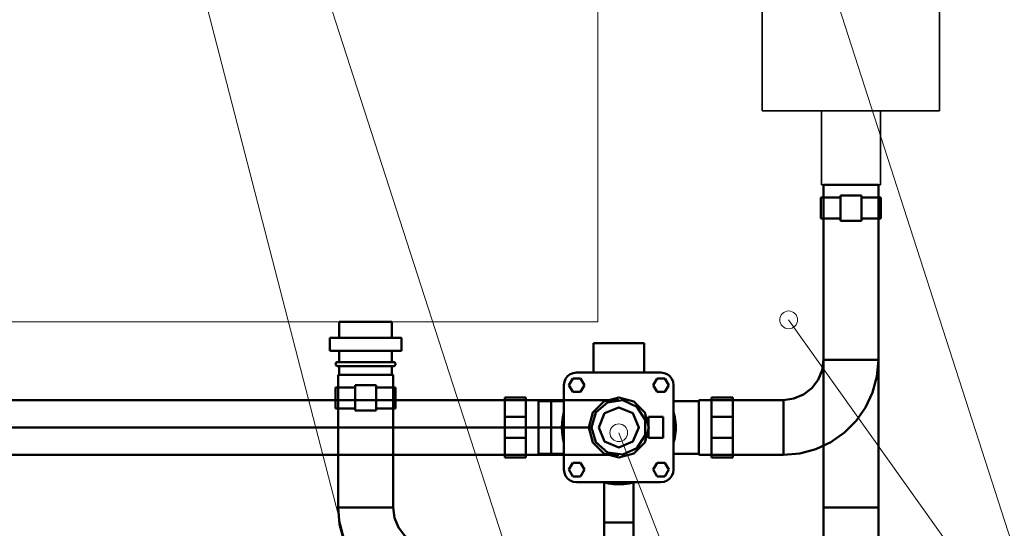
# Model space of a CAD drawing. Header units: millimetres. Extents: x 0 to 1340, y 0 to 800.
# Tile 5 of 100: x 214 to 292, y 187 to 227. Entities that reach past the tile are written whole.
import ezdxf

# ---------------------------------------------------------------- set-up
doc = ezdxf.new("R2010")
doc.units = ezdxf.units.MM
for name, color, linetype, lineweight, true_color in [('CONTEXT', 7, 'Continuous', 18, 0xa5a5a5), ('COOLANT', 7, 'Continuous', 50, 0x1e8c46), ('OUTLINE', 7, 'Continuous', 35, 0x141414), ('THIN', 7, 'Continuous', 13, 0x6e6e6e)]:
    doc.layers.add(name, color=color, linetype=linetype, lineweight=lineweight, true_color=true_color)

msp = doc.modelspace()

# ---------------------------------------------------------------- linework, layer by layer
at = {"layer": 'CONTEXT'}
for points in [[(260, 203.333), (260, 296.667)], [(183.333, 203.333), (260, 203.333)]]:
    msp.add_lwpolyline(points, dxfattribs=at)
at = {"layer": 'COOLANT'}
for points in [[(277.833, 188.667), (277.833, 214.167)], [(277.833, 214.167), (278.556, 214.167), (279.278, 214.167), (280, 214.167), (280.722, 214.167), (281.444, 214.167), (282.167, 214.167)], [(282.167, 214.167), (281.444, 214.167), (280.722, 214.167), (280, 214.167), (279.278, 214.167), (278.556, 214.167), (277.833, 214.167)], [(277.833, 214.167), (277.833, 200.333)], [(282.167, 188.667), (282.167, 214.167)], [(282.167, 214.167), (282.167, 200.333)], [(279.167, 213.167), (278.911, 213.167), (278.656, 213.167), (278.4, 213.167), (278.144, 213.167), (277.889, 213.167), (277.633, 213.167)], [(277.633, 213.167), (277.633, 211.5)], [(279.167, 211.333), (279.167, 213.333)], [(279.167, 213.333), (280.833, 213.333)], [(280.833, 211.333), (280.833, 213.333)], [(282.367, 213.167), (282.111, 213.167), (281.856, 213.167), (281.6, 213.167), (281.344, 213.167), (281.089, 213.167), (280.833, 213.167)], [(282.367, 213.167), (282.367, 211.5)], [(279.167, 211.5), (278.911, 211.5), (278.656, 211.5), (278.4, 211.5), (278.144, 211.5), (277.889, 211.5), (277.633, 211.5)], [(279.167, 211.333), (280.833, 211.333)], [(282.367, 211.5), (282.111, 211.5), (281.856, 211.5), (281.6, 211.5), (281.344, 211.5), (281.089, 211.5), (280.833, 211.5)], [(243.75, 203.333), (243.056, 203.333), (242.361, 203.333), (241.667, 203.333), (240.972, 203.333), (240.278, 203.333), (239.583, 203.333)], [(239.583, 203.333), (239.583, 202.083)], [(243.75, 203.333), (243.75, 202.083)], [(244.5, 202.083), (243.556, 202.083), (242.611, 202.083), (241.667, 202.083), (240.722, 202.083), (239.778, 202.083), (238.833, 202.083)], [(238.833, 202.083), (238.833, 201.042)], [(244.5, 202.083), (244.5, 201.042)], [(259.667, 199.333), (259.667, 201.667)], [(259.667, 201.667), (263.667, 201.667)], [(263.667, 199.333), (263.667, 201.667)], [(244.5, 201.042), (243.556, 201.042), (242.611, 201.042), (241.667, 201.042), (240.722, 201.042), (239.778, 201.042), (238.833, 201.042)], [(239.583, 201.042), (239.583, 200.167)], [(243.75, 201.042), (243.75, 200.167)], [(239.3, 200), (239.306, 200.043), (239.322, 200.083), (239.349, 200.118), (239.383, 200.144), (239.424, 200.161), (239.467, 200.167)], [(239.3, 200), (239.306, 199.957), (239.322, 199.917), (239.349, 199.882), (239.383, 199.856), (239.424, 199.839), (239.467, 199.833)], [(239.583, 200.167), (239.564, 200.167), (239.544, 200.167), (239.525, 200.167), (239.506, 200.167), (239.486, 200.167), (239.467, 200.167)], [(239.467, 200.167), (239.488, 200.165), (239.509, 200.161), (239.53, 200.154), (239.549, 200.145), (239.567, 200.133), (239.583, 200.119)], [(243.867, 200.167), (243.133, 200.167), (242.4, 200.167), (241.667, 200.167), (240.933, 200.167), (240.2, 200.167), (239.467, 200.167)], [(239.583, 199.881), (239.567, 199.867), (239.549, 199.855), (239.53, 199.846), (239.509, 199.839), (239.488, 199.835), (239.467, 199.833)], [(243.867, 200.167), (243.847, 200.167), (243.828, 200.167), (243.808, 200.167), (243.789, 200.167), (243.769, 200.167), (243.75, 200.167)], [(244.033, 200), (244.028, 200.043), (244.011, 200.083), (243.985, 200.118), (243.95, 200.144), (243.91, 200.161), (243.867, 200.167)], [(243.867, 199.833), (243.91, 199.839), (243.95, 199.856), (243.985, 199.882), (244.011, 199.917), (244.028, 199.957), (244.033, 200)], [(282.167, 200.333), (282.053, 199.031), (281.714, 197.768), (281.162, 196.583), (280.412, 195.512), (279.488, 194.588), (278.417, 193.838), (277.232, 193.286), (275.969, 192.947), (274.667, 192.833)], [(277.833, 200.333), (277.725, 199.514), (277.409, 198.75), (276.906, 198.094), (276.25, 197.591), (275.486, 197.275), (274.667, 197.167)], [(282.167, 200.333), (281.444, 200.333), (280.722, 200.333), (280, 200.333), (279.278, 200.333), (278.556, 200.333), (277.833, 200.333)], [(239.583, 199.833), (239.564, 199.833), (239.544, 199.833), (239.525, 199.833), (239.506, 199.833), (239.486, 199.833), (239.467, 199.833)], [(239.467, 199.833), (240.2, 199.833), (240.933, 199.833), (241.667, 199.833), (242.4, 199.833), (243.133, 199.833), (243.867, 199.833)], [(243.833, 199.167), (243.111, 199.167), (242.389, 199.167), (241.667, 199.167), (240.944, 199.167), (240.222, 199.167), (239.5, 199.167)], [(239.5, 199.167), (239.5, 188.667)], [(239.583, 199.833), (239.583, 199.167)], [(243.75, 199.167), (243.056, 199.167), (242.361, 199.167), (241.667, 199.167), (240.972, 199.167), (240.278, 199.167), (239.583, 199.167)], [(243.75, 199.833), (243.75, 199.167)], [(243.75, 199.833), (243.769, 199.833), (243.789, 199.833), (243.808, 199.833), (243.828, 199.833), (243.847, 199.833), (243.867, 199.833)], [(243.833, 199.167), (243.833, 188.667)], [(257.333, 198.333), (257.367, 198.592), (257.467, 198.833), (257.626, 199.04), (257.833, 199.199), (258.075, 199.299), (258.333, 199.333)], [(258.333, 199.333), (265, 199.333)], [(266, 198.333), (265.966, 198.592), (265.866, 198.833), (265.707, 199.04), (265.5, 199.199), (265.259, 199.299), (265, 199.333)], [(240.833, 196.333), (240.833, 198.333)], [(240.833, 198.333), (242.5, 198.333)], [(242.5, 196.333), (242.5, 198.333)], [(257.333, 191.667), (257.333, 198.333)], [(258.025, 198.867), (257.717, 198.333)], [(257.717, 198.333), (258.025, 197.8)], [(258.641, 198.867), (258.025, 198.867)], [(258.949, 198.333), (258.641, 198.867)], [(258.641, 197.8), (258.949, 198.333)], [(264.692, 198.867), (264.384, 198.333)], [(264.384, 198.333), (264.692, 197.8)], [(265.308, 198.867), (264.692, 198.867)], [(265.616, 198.333), (265.308, 198.867)], [(265.308, 197.8), (265.616, 198.333)], [(266, 191.667), (266, 198.333)], [(240.833, 198.167), (240.578, 198.167), (240.322, 198.167), (240.067, 198.167), (239.811, 198.167), (239.556, 198.167), (239.3, 198.167)], [(239.3, 198.167), (239.3, 196.5)], [(244.033, 198.167), (243.778, 198.167), (243.522, 198.167), (243.267, 198.167), (243.011, 198.167), (242.756, 198.167), (242.5, 198.167)], [(244.033, 198.167), (244.033, 196.5)], [(258.025, 197.8), (258.641, 197.8)], [(264.692, 197.8), (265.308, 197.8)], [(255.333, 197.167), (127, 197.167)], [(256.333, 197.167), (140.333, 197.167)], [(252.667, 195.833), (252.667, 196.089), (252.667, 196.344), (252.667, 196.6), (252.667, 196.856), (252.667, 197.111), (252.667, 197.367)], [(254.333, 197.367), (252.667, 197.367)], [(254.333, 195.833), (254.333, 196.089), (254.333, 196.344), (254.333, 196.6), (254.333, 196.856), (254.333, 197.111), (254.333, 197.367)], [(255.333, 192.833), (255.333, 193.556), (255.333, 194.278), (255.333, 195), (255.333, 195.722), (255.333, 196.444), (255.333, 197.167)], [(255.333, 192.917), (255.333, 193.611), (255.333, 194.306), (255.333, 195), (255.333, 195.694), (255.333, 196.389), (255.333, 197.083)], [(257.333, 197.083), (255.333, 197.083)], [(256.333, 197.167), (256.333, 196.806), (256.333, 196.444), (256.333, 196.083), (256.333, 195.722), (256.333, 195.361), (256.333, 195)], [(256.333, 197.167), (257.222, 197.167), (258.111, 197.167), (259, 197.167), (259.889, 197.167), (260.778, 197.167), (261.667, 197.167)], [(259.3, 195), (259.617, 196.183), (260.483, 197.05), (261.667, 197.367), (262.85, 197.05), (263.716, 196.183), (264.033, 195), (263.716, 193.817), (262.85, 192.95), (261.667, 192.633), (260.483, 192.95), (259.617, 193.817), (259.3, 195)], [(259.5, 195), (259.844, 196.171), (260.767, 196.971), (261.975, 197.145), (263.086, 196.637), (263.746, 195.61), (263.746, 194.39), (263.086, 193.363), (261.975, 192.855), (260.767, 193.029), (259.844, 193.829), (259.5, 195)], [(259.5, 195), (259.844, 196.171), (260.767, 196.971), (261.975, 197.145), (263.086, 196.637), (263.746, 195.61), (263.746, 194.39), (263.086, 193.363), (261.975, 192.855), (260.767, 193.029), (259.844, 193.829), (259.5, 195)], [(266, 197.083), (268, 197.083)], [(268, 192.833), (268, 193.556), (268, 194.278), (268, 195), (268, 195.722), (268, 196.444), (268, 197.167)], [(274.667, 197.167), (268, 197.167)], [(268, 197.083), (268, 196.736), (268, 196.389), (268, 196.042), (268, 195.694), (268, 195.347), (268, 195)], [(269, 197.367), (269, 197.111), (269, 196.856), (269, 196.6), (269, 196.344), (269, 196.089), (269, 195.833)], [(269, 197.367), (270.667, 197.367)], [(270.667, 197.367), (270.667, 197.111), (270.667, 196.856), (270.667, 196.6), (270.667, 196.344), (270.667, 196.089), (270.667, 195.833)], [(274.667, 197.167), (274.667, 196.444), (274.667, 195.722), (274.667, 195), (274.667, 194.278), (274.667, 193.556), (274.667, 192.833)], [(240.833, 196.5), (240.578, 196.5), (240.322, 196.5), (240.067, 196.5), (239.811, 196.5), (239.556, 196.5), (239.3, 196.5)], [(240.833, 196.333), (242.5, 196.333)], [(244.033, 196.5), (243.778, 196.5), (243.522, 196.5), (243.267, 196.5), (243.011, 196.5), (242.756, 196.5), (242.5, 196.5)], [(257.333, 196.213), (257.241, 195.815), (257.185, 195.409), (257.167, 195), (257.185, 194.591), (257.241, 194.185), (257.333, 193.787)], [(260.083, 195), (260.547, 196.12), (261.667, 196.583), (262.786, 196.12), (263.25, 195), (262.786, 193.88), (261.667, 193.417), (260.547, 193.88), (260.083, 195)], [(266.167, 195), (266.162, 195.205), (266.148, 195.409), (266.125, 195.612), (266.092, 195.815), (266.051, 196.015), (266, 196.213)], [(252.667, 194.167), (252.667, 195.833)], [(252.667, 195.833), (254.333, 195.833)], [(254.333, 194.167), (254.333, 195.833)], [(264, 194.167), (264, 195.833)], [(264, 195.833), (265.167, 195.833)], [(265.167, 194.167), (265.167, 195.833)], [(269, 194.167), (269, 195.833)], [(269, 195.833), (270.667, 195.833)], [(270.667, 194.167), (270.667, 195.833)], [(256.333, 195), (140.333, 195)], [(259.5, 195), (258.972, 195), (258.444, 195), (257.917, 195), (257.389, 195), (256.861, 195), (256.333, 195)], [(256.333, 195), (256.333, 194.639), (256.333, 194.278), (256.333, 193.917), (256.333, 193.556), (256.333, 193.194), (256.333, 192.833)], [(266, 193.787), (266.051, 193.985), (266.092, 194.185), (266.125, 194.388), (266.148, 194.591), (266.162, 194.795), (266.167, 195)], [(268, 195), (268, 194.653), (268, 194.306), (268, 193.958), (268, 193.611), (268, 193.264), (268, 192.917)], [(252.667, 192.633), (252.667, 192.889), (252.667, 193.144), (252.667, 193.4), (252.667, 193.656), (252.667, 193.911), (252.667, 194.167)], [(252.667, 194.167), (254.333, 194.167)], [(254.333, 192.633), (254.333, 192.889), (254.333, 193.144), (254.333, 193.4), (254.333, 193.656), (254.333, 193.911), (254.333, 194.167)], [(264, 194.167), (265.167, 194.167)], [(269, 194.167), (269, 193.911), (269, 193.656), (269, 193.4), (269, 193.144), (269, 192.889), (269, 192.633)], [(269, 194.167), (270.667, 194.167)], [(270.667, 194.167), (270.667, 193.911), (270.667, 193.656), (270.667, 193.4), (270.667, 193.144), (270.667, 192.889), (270.667, 192.633)], [(257.333, 192.917), (255.333, 192.917)], [(266, 192.917), (268, 192.917)], [(255.333, 192.833), (127, 192.833)], [(256.333, 192.833), (140.333, 192.833)], [(254.333, 192.633), (252.667, 192.633)], [(256.333, 192.833), (257.222, 192.833), (258.111, 192.833), (259, 192.833), (259.889, 192.833), (260.778, 192.833), (261.667, 192.833)], [(258.025, 192.2), (257.717, 191.667)], [(258.641, 192.2), (258.025, 192.2)], [(258.949, 191.667), (258.641, 192.2)], [(264.692, 192.2), (264.384, 191.667)], [(265.308, 192.2), (264.692, 192.2)], [(265.616, 191.667), (265.308, 192.2)], [(274.667, 192.833), (268, 192.833)], [(269, 192.633), (270.667, 192.633)], [(257.333, 191.667), (257.367, 191.408), (257.467, 191.167), (257.626, 190.96), (257.833, 190.801), (258.075, 190.701), (258.333, 190.667)], [(257.717, 191.667), (258.025, 191.133)], [(258.641, 191.133), (258.949, 191.667)], [(264.384, 191.667), (264.692, 191.133)], [(266, 191.667), (265.966, 191.408), (265.866, 191.167), (265.707, 190.96), (265.5, 190.801), (265.259, 190.701), (265, 190.667)], [(265.308, 191.133), (265.616, 191.667)], [(258.025, 191.133), (258.641, 191.133)], [(258.333, 190.667), (265, 190.667)], [(260.453, 190.667), (260.852, 190.574), (261.258, 190.519), (261.667, 190.5), (262.076, 190.519), (262.481, 190.574), (262.88, 190.667)], [(260.5, 190.654), (260.5, 187.5)], [(262.833, 190.654), (262.833, 187.5)], [(264.692, 191.133), (265.308, 191.133)], [(243.833, 188.667), (243.111, 188.667), (242.389, 188.667), (241.667, 188.667), (240.944, 188.667), (240.222, 188.667), (239.5, 188.667)], [(239.5, 188.667), (239.614, 187.364), (239.952, 186.102), (240.505, 184.917), (241.255, 183.846), (242.179, 182.921), (243.25, 182.171), (244.435, 181.619), (245.698, 181.281), (247, 181.167)], [(243.833, 188.667), (243.941, 187.847), (244.258, 187.083), (244.761, 186.427), (245.417, 185.924), (246.18, 185.608), (247, 185.5)], [(277.833, 183.333), (277.833, 184.222), (277.833, 185.111), (277.833, 186), (277.833, 186.889), (277.833, 187.778), (277.833, 188.667)], [(282.167, 188.667), (281.444, 188.667), (280.722, 188.667), (280, 188.667), (279.278, 188.667), (278.556, 188.667), (277.833, 188.667)], [(282.167, 188.667), (282.167, 187.778), (282.167, 186.889), (282.167, 186), (282.167, 185.111), (282.167, 184.222), (282.167, 183.333)], [(262.833, 187.5), (262.444, 187.5), (262.056, 187.5), (261.667, 187.5), (261.278, 187.5), (260.889, 187.5), (260.5, 187.5)], [(260.5, 187.5), (260.889, 187.5), (261.278, 187.5), (261.667, 187.5), (262.056, 187.5), (262.444, 187.5), (262.833, 187.5)], [(260.5, 183.333), (260.5, 187.5)], [(262.833, 183.333), (262.833, 187.5)]]:
    msp.add_lwpolyline(points, dxfattribs=at)
at = {"layer": 'OUTLINE'}
for points in [[(273, 220), (273, 228.333)], [(287, 220), (287, 228.333)], [(273, 220), (287, 220)], [(277.667, 220), (277.667, 214.167)], [(282.333, 220), (282.333, 214.167)], [(282.333, 214.167), (281.556, 214.167), (280.778, 214.167), (280, 214.167), (279.222, 214.167), (278.444, 214.167), (277.667, 214.167)]]:
    msp.add_lwpolyline(points, dxfattribs=at)
at = {"layer": 'THIN'}
for points in [[(290, 70.167), (217.5, 294.583)], [(270, 70.167), (217.5, 273.333)], [(330, 70.167), (266.667, 266.683)], [(370, 70.167), (275.083, 203.5)], [(310, 70.167), (261.667, 194.583)]]:
    msp.add_lwpolyline(points, dxfattribs=at)
for centre in [(275.083, 203.5), (261.667, 194.583)]:
    msp.add_circle(centre, 0.7, dxfattribs=at)

doc.saveas('drawing.dxf')
